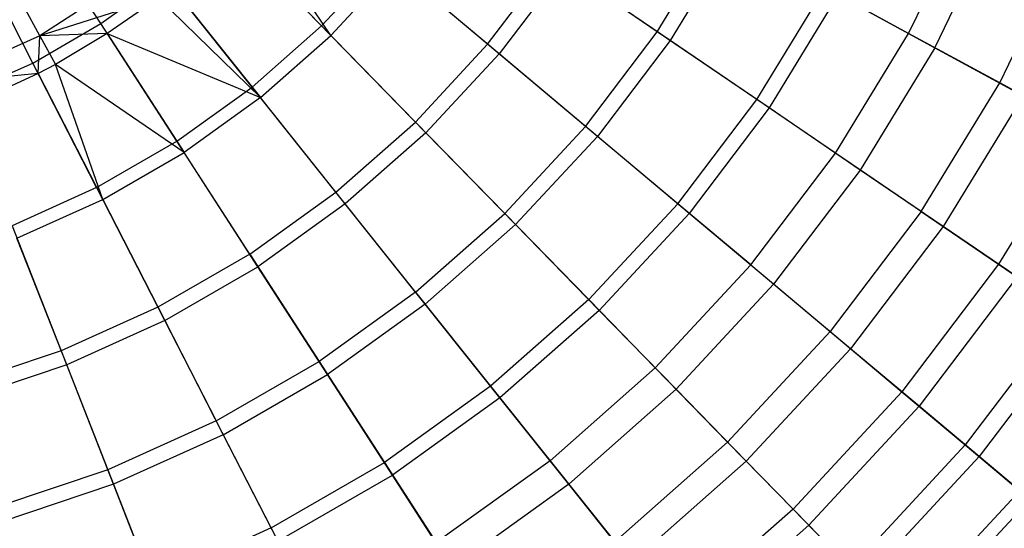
# Model space of a CAD drawing. Extents: x 0.1 to 25.1, y -5.4 to 12.3.
# Tile 9 of 107: x 13.7 to 16.8, y -3.1 to -1.5. Entities that reach past the tile are written whole.
import ezdxf

# ---------------------------------------------------------------- set-up
doc = ezdxf.new("R2010")
doc.units = 0
doc.header["$LTSCALE"] = 2.54
doc.layers.get('0').update_dxf_attribs({"color": 13, "linetype": 'CONTINUOUS'})

# ---------------------------------------------------------------- blocks, each defined once
blk = doc.blocks.new('GRUPUJ_1')
at = {"color": 0}
for p, q in [((13.836, 3.9296, 18.2964), (13.5914, 4.3083, 18.4777)), ((13.836, 3.9296, 18.2964), (13.5914, 4.3083, 18.4777)), ((16.3542, 3.8992, 16.9164), (16.544, 4.2934, 16.9164)), ((16.3542, 3.8992, 16.9164), (16.544, 4.2934, 16.9164)), ((14.5533, 3.893, 7.595), (14.301, 4.2648, 7.3705)), ((14.5533, 3.893, 7.595), (14.301, 4.2648, 7.3705)), ((16.4362, 3.8546, 8.8361), (16.6301, 4.2572, 8.8361)), ((16.4362, 3.8546, 8.8361), (16.6301, 4.2572, 8.8361)), ((13.6234, 3.8068, 18.2964), (13.4178, 4.208, 18.4777)), ((13.6234, 3.8068, 18.2964), (13.4178, 4.208, 18.4777)), ((14.5242, 3.9228, 18.0782), (14.2194, 4.2353, 18.2964)), ((14.5242, 3.9228, 18.0782), (14.2194, 4.2353, 18.2964)), ((14.2453, 4.2088, 7.3705), (14.5533, 3.893, 7.595)), ((14.2453, 4.2088, 7.3705), (14.5533, 3.893, 7.595)), ((15.5707, 3.9046, 17.5354), (15.7639, 4.2207, 17.5354)), ((15.5707, 3.9046, 17.5354), (15.7639, 4.2207, 17.5354)), ((15.8065, 4.1975, 8.1533), (15.6108, 3.8772, 8.1533)), ((15.8065, 4.1975, 8.1533), (15.6108, 3.8772, 8.1533)), ((16.6381, 3.7447, 16.5396), (16.8419, 4.1679, 16.5396)), ((16.6381, 3.7447, 16.5396), (16.8419, 4.1679, 16.5396)), ((14.5242, 3.9228, 18.0782), (14.7208, 4.1347, 18.0782)), ((14.5242, 3.9228, 18.0782), (14.7208, 4.1347, 18.0782)), ((15.0417, 3.8654, 17.8241), (14.7208, 4.1347, 18.0782)), ((15.0417, 3.8654, 17.8241), (14.7208, 4.1347, 18.0782)), ((15.0417, 3.8654, 17.8241), (15.2414, 4.1291, 17.8241)), ((15.0417, 3.8654, 17.8241), (15.2414, 4.1291, 17.8241)), ((15.5707, 3.9046, 17.5354), (15.2414, 4.1291, 17.8241)), ((15.5707, 3.9046, 17.5354), (15.2414, 4.1291, 17.8241)), ((13.9537, 4.0911, 7.3365), (13.6455, 3.8916, 7.3365)), ((13.9537, 4.0911, 7.3365), (13.6455, 3.8916, 7.3365)), ((14.5533, 3.893, 7.595), (14.7527, 4.1079, 7.595)), ((14.5533, 3.893, 7.595), (14.7527, 4.1079, 7.595)), ((15.0777, 3.8352, 7.8574), (14.7527, 4.1079, 7.595)), ((15.0777, 3.8352, 7.8574), (14.7527, 4.1079, 7.595)), ((15.2803, 4.1026, 7.8574), (15.0777, 3.8352, 7.8574)), ((15.2803, 4.1026, 7.8574), (15.0777, 3.8352, 7.8574)), ((15.6108, 3.8772, 8.1533), (15.2803, 4.1026, 7.8574)), ((15.6108, 3.8772, 8.1533), (15.2803, 4.1026, 7.8574)), ((13.836, 3.9296, 18.2964), (14.0354, 4.0729, 18.2964)), ((13.836, 3.9296, 18.2964), (14.0354, 4.0729, 18.2964)), ((14.3075, 3.7316, 18.0782), (14.0354, 4.0729, 18.2964)), ((14.3075, 3.7316, 18.0782), (14.0354, 4.0729, 18.2964)), ((14.0585, 4.0439, 7.3705), (14.3335, 3.699, 7.595)), ((14.0585, 4.0439, 7.3705), (14.3335, 3.699, 7.595)), ((15.8805, 3.6934, 17.2137), (16.0932, 4.0414, 17.2137)), ((15.8805, 3.6934, 17.2137), (16.0932, 4.0414, 17.2137)), ((16.3542, 3.8992, 16.9164), (16.0932, 4.0414, 17.2137)), ((16.3542, 3.8992, 16.9164), (16.0932, 4.0414, 17.2137)), ((14.0153, 4.0102, 7.3705), (13.6455, 3.8916, 7.3365)), ((14.0153, 4.0102, 7.3705), (13.6455, 3.8916, 7.3365)), ((14.0153, 4.0102, 7.3705), (13.8561, 3.8984, 7.3705)), ((14.0153, 4.0102, 7.3705), (13.8561, 3.8984, 7.3705)), ((14.0153, 4.0102, 7.3705), (14.3335, 3.699, 7.595)), ((14.0153, 4.0102, 7.3705), (14.3335, 3.699, 7.595)), ((16.1343, 4.019, 8.4804), (15.9191, 3.667, 8.4804)), ((16.1343, 4.019, 8.4804), (15.9191, 3.667, 8.4804)), ((16.1343, 4.019, 8.4804), (16.4362, 3.8546, 8.8361)), ((16.1343, 4.019, 8.4804), (16.4362, 3.8546, 8.8361)), ((13.6455, 3.8916, 7.3365), (13.5946, 3.9852, 7.325)), ((13.6455, 3.8916, 7.3365), (13.5946, 3.9852, 7.325)), ((13.6234, 3.8068, 18.2964), (13.836, 3.9296, 18.2964)), ((13.6234, 3.8068, 18.2964), (13.836, 3.9296, 18.2964)), ((14.0728, 3.5629, 18.0782), (13.836, 3.9296, 18.2964)), ((14.0728, 3.5629, 18.0782), (13.836, 3.9296, 18.2964)), ((13.8561, 3.8984, 7.3705), (13.6455, 3.8916, 7.3365)), ((13.8561, 3.8984, 7.3705), (13.6455, 3.8916, 7.3365)), ((13.8561, 3.8984, 7.3705), (13.6941, 3.8022, 7.3705)), ((13.8561, 3.8984, 7.3705), (13.6941, 3.8022, 7.3705)), ((13.8561, 3.8984, 7.3705), (14.0954, 3.5279, 7.595)), ((13.8561, 3.8984, 7.3705), (14.3335, 3.699, 7.595)), ((13.8561, 3.8984, 7.3705), (14.3335, 3.699, 7.595)), ((13.8561, 3.8984, 7.3705), (14.0954, 3.5279, 7.595)), ((14.3075, 3.7316, 18.0782), (14.5242, 3.9228, 18.0782)), ((14.3075, 3.7316, 18.0782), (14.5242, 3.9228, 18.0782)), ((14.8167, 3.6229, 17.8241), (14.5242, 3.9228, 18.0782)), ((14.8167, 3.6229, 17.8241), (14.5242, 3.9228, 18.0782)), ((15.347, 3.6092, 17.5354), (15.5707, 3.9046, 17.5354)), ((15.347, 3.6092, 17.5354), (15.5707, 3.9046, 17.5354)), ((15.8805, 3.6934, 17.2137), (15.5707, 3.9046, 17.5354)), ((15.8805, 3.6934, 17.2137), (15.5707, 3.9046, 17.5354)), ((16.1261, 3.5259, 16.9164), (16.3542, 3.8992, 16.9164)), ((16.1261, 3.5259, 16.9164), (16.3542, 3.8992, 16.9164)), ((16.6381, 3.7447, 16.5396), (16.3542, 3.8992, 16.9164)), ((16.6381, 3.7447, 16.5396), (16.3542, 3.8992, 16.9164)), ((13.6455, 3.8916, 7.3365), (13.3105, 3.7414, 7.3365)), ((13.6455, 3.8916, 7.3365), (13.3105, 3.7414, 7.3365)), ((13.6403, 3.7738, 7.3705), (13.6455, 3.8916, 7.3365)), ((13.6403, 3.7738, 7.3705), (13.6455, 3.8916, 7.3365)), ((13.6455, 3.8916, 7.3365), (13.6941, 3.8022, 7.3705)), ((13.6455, 3.8916, 7.3365), (13.6941, 3.8022, 7.3705)), ((14.3335, 3.699, 7.595), (14.5533, 3.893, 7.595)), ((14.3335, 3.699, 7.595), (14.5533, 3.893, 7.595)), ((14.5533, 3.893, 7.595), (14.8495, 3.5893, 7.8574)), ((14.5533, 3.893, 7.595), (14.8495, 3.5893, 7.8574)), ((15.6108, 3.8772, 8.1533), (15.3842, 3.578, 8.1533)), ((15.6108, 3.8772, 8.1533), (15.3842, 3.578, 8.1533)), ((15.9191, 3.667, 8.4804), (15.6108, 3.8772, 8.1533)), ((15.9191, 3.667, 8.4804), (15.6108, 3.8772, 8.1533)), ((14.8167, 3.6229, 17.8241), (15.0417, 3.8654, 17.8241)), ((14.8167, 3.6229, 17.8241), (15.0417, 3.8654, 17.8241)), ((15.347, 3.6092, 17.5354), (15.0417, 3.8654, 17.8241)), ((15.347, 3.6092, 17.5354), (15.0417, 3.8654, 17.8241)), ((16.4362, 3.8546, 8.8361), (16.2032, 3.4733, 8.8361)), ((16.4362, 3.8546, 8.8361), (16.2032, 3.4733, 8.8361)), ((16.4362, 3.8546, 8.8361), (16.7108, 3.705, 9.218)), ((16.4362, 3.8546, 8.8361), (16.7108, 3.705, 9.218)), ((13.3997, 3.7058, 18.2964), (13.6234, 3.8068, 18.2964)), ((13.3997, 3.7058, 18.2964), (13.6234, 3.8068, 18.2964)), ((13.8225, 3.4184, 18.0782), (13.6234, 3.8068, 18.2964)), ((13.8225, 3.4184, 18.0782), (13.6234, 3.8068, 18.2964)), ((14.8495, 3.5893, 7.8574), (15.0777, 3.8352, 7.8574)), ((14.8495, 3.5893, 7.8574), (15.0777, 3.8352, 7.8574)), ((15.3842, 3.578, 8.1533), (15.0777, 3.8352, 7.8574)), ((15.3842, 3.578, 8.1533), (15.0777, 3.8352, 7.8574)), ((13.6941, 3.8022, 7.3705), (13.6403, 3.7738, 7.3705)), ((13.6941, 3.8022, 7.3705), (13.6403, 3.7738, 7.3705)), ((14.0954, 3.5279, 7.595), (13.6941, 3.8022, 7.3705)), ((13.8416, 3.3813, 7.595), (13.6941, 3.8022, 7.3705)), ((13.8416, 3.3813, 7.595), (13.6941, 3.8022, 7.3705)), ((14.0954, 3.5279, 7.595), (13.6941, 3.8022, 7.3705)), ((13.6403, 3.7738, 7.3705), (13.3105, 3.7414, 7.3365)), ((13.6403, 3.7738, 7.3705), (13.3105, 3.7414, 7.3365)), ((13.6403, 3.7738, 7.3705), (13.4132, 3.6713, 7.3705)), ((13.6403, 3.7738, 7.3705), (13.4132, 3.6713, 7.3705)), ((13.6403, 3.7738, 7.3705), (13.8416, 3.3813, 7.595)), ((13.6403, 3.7738, 7.3705), (13.8416, 3.3813, 7.595)), ((14.0728, 3.5629, 18.0782), (14.3075, 3.7316, 18.0782)), ((14.0728, 3.5629, 18.0782), (14.3075, 3.7316, 18.0782)), ((14.5687, 3.404, 17.8241), (14.3075, 3.7316, 18.0782)), ((14.5687, 3.404, 17.8241), (14.3075, 3.7316, 18.0782)), ((16.3931, 3.3438, 16.5396), (16.6381, 3.7447, 16.5396)), ((16.3931, 3.3438, 16.5396), (16.6381, 3.7447, 16.5396)), ((16.8942, 3.6052, 16.1363), (16.6381, 3.7447, 16.5396)), ((16.8942, 3.6052, 16.1363), (16.6381, 3.7447, 16.5396)), ((14.3335, 3.699, 7.595), (14.0954, 3.5279, 7.595)), ((14.3335, 3.699, 7.595), (14.0954, 3.5279, 7.595)), ((14.598, 3.3673, 7.8574), (14.3335, 3.699, 7.595)), ((14.598, 3.3673, 7.8574), (14.3335, 3.699, 7.595)), ((15.6342, 3.3682, 17.2137), (15.8805, 3.6934, 17.2137)), ((15.6342, 3.3682, 17.2137), (15.8805, 3.6934, 17.2137)), ((16.1261, 3.5259, 16.9164), (15.8805, 3.6934, 17.2137)), ((16.1261, 3.5259, 16.9164), (15.8805, 3.6934, 17.2137)), ((16.7108, 3.705, 9.218), (16.4616, 3.2972, 9.218)), ((16.7108, 3.705, 9.218), (16.4616, 3.2972, 9.218)), ((15.9191, 3.667, 8.4804), (15.6701, 3.3381, 8.4804)), ((15.9191, 3.667, 8.4804), (15.6701, 3.3381, 8.4804)), ((16.2032, 3.4733, 8.8361), (15.9191, 3.667, 8.4804)), ((16.2032, 3.4733, 8.8361), (15.9191, 3.667, 8.4804)), ((14.5687, 3.404, 17.8241), (14.8167, 3.6229, 17.8241)), ((14.5687, 3.404, 17.8241), (14.8167, 3.6229, 17.8241)), ((15.095, 3.3376, 17.5354), (14.8167, 3.6229, 17.8241)), ((15.095, 3.3376, 17.5354), (14.8167, 3.6229, 17.8241)), ((15.095, 3.3376, 17.5354), (15.347, 3.6092, 17.5354)), ((15.095, 3.3376, 17.5354), (15.347, 3.6092, 17.5354)), ((15.6342, 3.3682, 17.2137), (15.347, 3.6092, 17.5354)), ((15.6342, 3.3682, 17.2137), (15.347, 3.6092, 17.5354)), ((16.8942, 3.6052, 16.1363), (16.6341, 3.1795, 16.1363)), ((16.8942, 3.6052, 16.1363), (16.6341, 3.1795, 16.1363)), ((13.8225, 3.4184, 18.0782), (14.0728, 3.5629, 18.0782)), ((13.8225, 3.4184, 18.0782), (14.0728, 3.5629, 18.0782)), ((14.3002, 3.2109, 17.8241), (14.0728, 3.5629, 18.0782)), ((14.3002, 3.2109, 17.8241), (14.0728, 3.5629, 18.0782)), ((14.8495, 3.5893, 7.8574), (14.598, 3.3673, 7.8574)), ((14.8495, 3.5893, 7.8574), (14.598, 3.3673, 7.8574)), ((14.8495, 3.5893, 7.8574), (15.1289, 3.3029, 8.1533)), ((14.8495, 3.5893, 7.8574), (15.1289, 3.3029, 8.1533)), ((15.1289, 3.3029, 8.1533), (15.3842, 3.578, 8.1533)), ((15.1289, 3.3029, 8.1533), (15.3842, 3.578, 8.1533)), ((15.6701, 3.3381, 8.4804), (15.3842, 3.578, 8.1533)), ((15.6701, 3.3381, 8.4804), (15.3842, 3.578, 8.1533)), ((13.8416, 3.3813, 7.595), (14.0954, 3.5279, 7.595)), ((13.8416, 3.3813, 7.595), (14.0954, 3.5279, 7.595)), ((14.3257, 3.1715, 7.8574), (14.0954, 3.5279, 7.595)), ((14.3257, 3.1715, 7.8574), (14.0954, 3.5279, 7.595)), ((15.8619, 3.1772, 16.9164), (16.1261, 3.5259, 16.9164)), ((15.8619, 3.1772, 16.9164), (16.1261, 3.5259, 16.9164)), ((16.3931, 3.3438, 16.5396), (16.1261, 3.5259, 16.9164)), ((16.3931, 3.3438, 16.5396), (16.1261, 3.5259, 16.9164)), ((16.2032, 3.4733, 8.8361), (15.9334, 3.1171, 8.8361)), ((16.2032, 3.4733, 8.8361), (15.9334, 3.1171, 8.8361)), ((16.4616, 3.2972, 9.218), (16.2032, 3.4733, 8.8361)), ((16.4616, 3.2972, 9.218), (16.2032, 3.4733, 8.8361)), ((13.8225, 3.4184, 18.0782), (13.5591, 3.2995, 18.0782)), ((13.8225, 3.4184, 18.0782), (13.5591, 3.2995, 18.0782)), ((13.8225, 3.4184, 18.0782), (14.0137, 3.0456, 17.8241)), ((13.8225, 3.4184, 18.0782), (14.0137, 3.0456, 17.8241)), ((13.5743, 3.2607, 7.595), (13.8416, 3.3813, 7.595)), ((13.5743, 3.2607, 7.595), (13.8416, 3.3813, 7.595)), ((13.8416, 3.3813, 7.595), (14.0351, 3.0037, 7.8574)), ((13.8416, 3.3813, 7.595), (14.0351, 3.0037, 7.8574)), ((14.3002, 3.2109, 17.8241), (14.5687, 3.404, 17.8241)), ((14.3002, 3.2109, 17.8241), (14.5687, 3.404, 17.8241)), ((14.8172, 3.0925, 17.5354), (14.5687, 3.404, 17.8241)), ((14.8172, 3.0925, 17.5354), (14.5687, 3.404, 17.8241)), ((14.598, 3.3673, 7.8574), (14.3257, 3.1715, 7.8574)), ((14.598, 3.3673, 7.8574), (14.3257, 3.1715, 7.8574)), ((14.8474, 3.0545, 8.1533), (14.598, 3.3673, 7.8574)), ((14.8474, 3.0545, 8.1533), (14.598, 3.3673, 7.8574)), ((15.3568, 3.0692, 17.2137), (15.6342, 3.3682, 17.2137)), ((15.3568, 3.0692, 17.2137), (15.6342, 3.3682, 17.2137)), ((15.8619, 3.1772, 16.9164), (15.6342, 3.3682, 17.2137)), ((15.8619, 3.1772, 16.9164), (15.6342, 3.3682, 17.2137)), ((14.8172, 3.0925, 17.5354), (15.095, 3.3376, 17.5354)), ((14.8172, 3.0925, 17.5354), (15.095, 3.3376, 17.5354)), ((15.3568, 3.0692, 17.2137), (15.095, 3.3376, 17.5354)), ((15.3568, 3.0692, 17.2137), (15.095, 3.3376, 17.5354)), ((15.3894, 3.0357, 8.4804), (15.6701, 3.3381, 8.4804)), ((15.3894, 3.0357, 8.4804), (15.6701, 3.3381, 8.4804)), ((15.9334, 3.1171, 8.8361), (15.6701, 3.3381, 8.4804)), ((15.9334, 3.1171, 8.8361), (15.6701, 3.3381, 8.4804)), ((16.3931, 3.3438, 16.5396), (16.1095, 2.9694, 16.5396)), ((16.3931, 3.3438, 16.5396), (16.1095, 2.9694, 16.5396)), ((16.3931, 3.3438, 16.5396), (16.6341, 3.1795, 16.1363)), ((16.3931, 3.3438, 16.5396), (16.6341, 3.1795, 16.1363)), ((13.5591, 3.2995, 18.0782), (13.7122, 2.9095, 17.8241)), ((13.5591, 3.2995, 18.0782), (13.7122, 2.9095, 17.8241)), ((15.1289, 3.3029, 8.1533), (14.8474, 3.0545, 8.1533)), ((15.1289, 3.3029, 8.1533), (14.8474, 3.0545, 8.1533)), ((15.1289, 3.3029, 8.1533), (15.3894, 3.0357, 8.4804)), ((15.1289, 3.3029, 8.1533), (15.3894, 3.0357, 8.4804)), ((16.4616, 3.2972, 9.218), (16.173, 2.9161, 9.218)), ((16.4616, 3.2972, 9.218), (16.173, 2.9161, 9.218)), ((16.6922, 3.1399, 9.6225), (16.4616, 3.2972, 9.218)), ((16.6922, 3.1399, 9.6225), (16.4616, 3.2972, 9.218)), ((13.7294, 2.8658, 7.8574), (13.5743, 3.2607, 7.595)), ((13.7294, 2.8658, 7.8574), (13.5743, 3.2607, 7.595)), ((14.3002, 3.2109, 17.8241), (14.0137, 3.0456, 17.8241)), ((14.3002, 3.2109, 17.8241), (14.0137, 3.0456, 17.8241)), ((14.3002, 3.2109, 17.8241), (14.5164, 2.8762, 17.5354)), ((14.3002, 3.2109, 17.8241), (14.5164, 2.8762, 17.5354)), ((14.0351, 3.0037, 7.8574), (14.3257, 3.1715, 7.8574)), ((14.0351, 3.0037, 7.8574), (14.3257, 3.1715, 7.8574)), ((14.5427, 2.8354, 8.1533), (14.3257, 3.1715, 7.8574)), ((14.5427, 2.8354, 8.1533), (14.3257, 3.1715, 7.8574)), ((15.8619, 3.1772, 16.9164), (15.5643, 2.8564, 16.9164)), ((15.8619, 3.1772, 16.9164), (15.5643, 2.8564, 16.9164)), ((15.8619, 3.1772, 16.9164), (16.1095, 2.9694, 16.5396)), ((15.8619, 3.1772, 16.9164), (16.1095, 2.9694, 16.5396)), ((16.6341, 3.1795, 16.1363), (16.3329, 2.7819, 16.1363)), ((16.6341, 3.1795, 16.1363), (16.3329, 2.7819, 16.1363)), ((16.6341, 3.1795, 16.1363), (16.8472, 3.0343, 15.709)), ((16.6341, 3.1795, 16.1363), (16.8472, 3.0343, 15.709)), ((16.6922, 3.1399, 9.6225), (16.3868, 2.7367, 9.6225)), ((16.6922, 3.1399, 9.6225), (16.3868, 2.7367, 9.6225)), ((15.6295, 2.7896, 8.8361), (15.9334, 3.1171, 8.8361)), ((15.6295, 2.7896, 8.8361), (15.9334, 3.1171, 8.8361)), ((16.173, 2.9161, 9.218), (15.9334, 3.1171, 8.8361)), ((16.173, 2.9161, 9.218), (15.9334, 3.1171, 8.8361)), ((14.8172, 3.0925, 17.5354), (14.5164, 2.8762, 17.5354)), ((14.8172, 3.0925, 17.5354), (14.5164, 2.8762, 17.5354)), ((14.8172, 3.0925, 17.5354), (15.051, 2.7993, 17.2137)), ((14.8172, 3.0925, 17.5354), (15.051, 2.7993, 17.2137)), ((14.0137, 3.0456, 17.8241), (13.7122, 2.9095, 17.8241)), ((14.0137, 3.0456, 17.8241), (13.7122, 2.9095, 17.8241)), ((14.0137, 3.0456, 17.8241), (14.1955, 2.691, 17.5354)), ((14.0137, 3.0456, 17.8241), (14.1955, 2.691, 17.5354)), ((14.8474, 3.0545, 8.1533), (14.5427, 2.8354, 8.1533)), ((14.8474, 3.0545, 8.1533), (14.5427, 2.8354, 8.1533)), ((15.0801, 2.7628, 8.4804), (14.8474, 3.0545, 8.1533)), ((15.0801, 2.7628, 8.4804), (14.8474, 3.0545, 8.1533)), ((15.3568, 3.0692, 17.2137), (15.051, 2.7993, 17.2137)), ((15.3568, 3.0692, 17.2137), (15.051, 2.7993, 17.2137)), ((15.3568, 3.0692, 17.2137), (15.5643, 2.8564, 16.9164)), ((15.3568, 3.0692, 17.2137), (15.5643, 2.8564, 16.9164)), ((15.3894, 3.0357, 8.4804), (15.0801, 2.7628, 8.4804)), ((15.3894, 3.0357, 8.4804), (15.0801, 2.7628, 8.4804)), ((15.3894, 3.0357, 8.4804), (15.6295, 2.7896, 8.8361)), ((15.3894, 3.0357, 8.4804), (15.6295, 2.7896, 8.8361)), ((16.8472, 3.0343, 15.709), (16.5305, 2.6162, 15.709)), ((16.8472, 3.0343, 15.709), (16.5305, 2.6162, 15.709)), ((14.0351, 3.0037, 7.8574), (13.7294, 2.8658, 7.8574)), ((14.0351, 3.0037, 7.8574), (13.7294, 2.8658, 7.8574)), ((14.0351, 3.0037, 7.8574), (14.2176, 2.6478, 8.1533)), ((14.0351, 3.0037, 7.8574), (14.2176, 2.6478, 8.1533)), ((16.8939, 3.0024, 10.0467), (16.5738, 2.5798, 10.0467)), ((16.8939, 3.0024, 10.0467), (16.5738, 2.5798, 10.0467)), ((15.79, 2.6251, 16.5396), (16.1095, 2.9694, 16.5396)), ((15.79, 2.6251, 16.5396), (16.1095, 2.9694, 16.5396)), ((16.1095, 2.9694, 16.5396), (16.3329, 2.7819, 16.1363)), ((16.1095, 2.9694, 16.5396), (16.3329, 2.7819, 16.1363)), ((15.8479, 2.5658, 9.218), (16.173, 2.9161, 9.218)), ((15.8479, 2.5658, 9.218), (16.173, 2.9161, 9.218)), ((16.3868, 2.7367, 9.6225), (16.173, 2.9161, 9.218)), ((16.3868, 2.7367, 9.6225), (16.173, 2.9161, 9.218)), ((13.7122, 2.9095, 17.8241), (13.3986, 2.8042, 17.8241)), ((13.7122, 2.9095, 17.8241), (13.3986, 2.8042, 17.8241)), ((13.7122, 2.9095, 17.8241), (13.8578, 2.5386, 17.5354)), ((13.7122, 2.9095, 17.8241), (13.8578, 2.5386, 17.5354)), ((13.7294, 2.8658, 7.8574), (13.4114, 2.7589, 7.8574)), ((13.7294, 2.8658, 7.8574), (13.4114, 2.7589, 7.8574)), ((13.8755, 2.4934, 8.1533), (13.7294, 2.8658, 7.8574)), ((13.8755, 2.4934, 8.1533), (13.7294, 2.8658, 7.8574)), ((14.1955, 2.691, 17.5354), (14.5164, 2.8762, 17.5354)), ((14.1955, 2.691, 17.5354), (14.5164, 2.8762, 17.5354)), ((14.5164, 2.8762, 17.5354), (14.7198, 2.5612, 17.2137)), ((14.5164, 2.8762, 17.5354), (14.7198, 2.5612, 17.2137)), ((15.5643, 2.8564, 16.9164), (15.2363, 2.5669, 16.9164)), ((15.5643, 2.8564, 16.9164), (15.2363, 2.5669, 16.9164)), ((15.5643, 2.8564, 16.9164), (15.79, 2.6251, 16.5396)), ((15.5643, 2.8564, 16.9164), (15.79, 2.6251, 16.5396)), ((14.2176, 2.6478, 8.1533), (14.5427, 2.8354, 8.1533)), ((14.2176, 2.6478, 8.1533), (14.5427, 2.8354, 8.1533)), ((14.7452, 2.5219, 8.4804), (14.5427, 2.8354, 8.1533)), ((14.7452, 2.5219, 8.4804), (14.5427, 2.8354, 8.1533)), ((15.051, 2.7993, 17.2137), (14.7198, 2.5612, 17.2137)), ((15.051, 2.7993, 17.2137), (14.7198, 2.5612, 17.2137)), ((15.051, 2.7993, 17.2137), (15.2363, 2.5669, 16.9164)), ((15.051, 2.7993, 17.2137), (15.2363, 2.5669, 16.9164)), ((15.0801, 2.7628, 8.4804), (14.7452, 2.5219, 8.4804)), ((15.0801, 2.7628, 8.4804), (14.7452, 2.5219, 8.4804)), ((15.2945, 2.4939, 8.8361), (15.0801, 2.7628, 8.4804)), ((15.2945, 2.4939, 8.8361), (15.0801, 2.7628, 8.4804)), ((15.6295, 2.7896, 8.8361), (15.2945, 2.4939, 8.8361)), ((15.6295, 2.7896, 8.8361), (15.2945, 2.4939, 8.8361)), ((15.6295, 2.7896, 8.8361), (15.8479, 2.5658, 9.218)), ((15.6295, 2.7896, 8.8361), (15.8479, 2.5658, 9.218)), ((15.9937, 2.4163, 16.1363), (16.3329, 2.7819, 16.1363)), ((15.9937, 2.4163, 16.1363), (16.3329, 2.7819, 16.1363)), ((16.3329, 2.7819, 16.1363), (16.5305, 2.6162, 15.709)), ((16.3329, 2.7819, 16.1363), (16.5305, 2.6162, 15.709)), ((16.0428, 2.3659, 9.6225), (16.3868, 2.7367, 9.6225)), ((16.0428, 2.3659, 9.6225), (16.3868, 2.7367, 9.6225)), ((16.5738, 2.5798, 10.0467), (16.3868, 2.7367, 9.6225)), ((16.5738, 2.5798, 10.0467), (16.3868, 2.7367, 9.6225)), ((14.1955, 2.691, 17.5354), (13.8578, 2.5386, 17.5354)), ((14.1955, 2.691, 17.5354), (13.8578, 2.5386, 17.5354)), ((14.3665, 2.3573, 17.2137), (14.1955, 2.691, 17.5354)), ((14.3665, 2.3573, 17.2137), (14.1955, 2.691, 17.5354)), ((14.2176, 2.6478, 8.1533), (13.8755, 2.4934, 8.1533)), ((14.2176, 2.6478, 8.1533), (13.8755, 2.4934, 8.1533)), ((14.2176, 2.6478, 8.1533), (14.3879, 2.3157, 8.4804)), ((14.2176, 2.6478, 8.1533), (14.3879, 2.3157, 8.4804)), ((15.79, 2.6251, 16.5396), (15.4378, 2.3142, 16.5396)), ((15.79, 2.6251, 16.5396), (15.4378, 2.3142, 16.5396)), ((15.9937, 2.4163, 16.1363), (15.79, 2.6251, 16.5396)), ((15.9937, 2.4163, 16.1363), (15.79, 2.6251, 16.5396)), ((16.1737, 2.2317, 15.709), (16.5305, 2.6162, 15.709)), ((16.1737, 2.2317, 15.709), (16.5305, 2.6162, 15.709)), ((16.5305, 2.6162, 15.709), (16.7006, 2.4734, 15.2605)), ((16.5305, 2.6162, 15.709), (16.7006, 2.4734, 15.2605)), ((16.2132, 2.1912, 10.0467), (16.5738, 2.5798, 10.0467)), ((16.2132, 2.1912, 10.0467), (16.5738, 2.5798, 10.0467)), ((16.7331, 2.4461, 10.4875), (16.5738, 2.5798, 10.0467)), ((16.7331, 2.4461, 10.4875), (16.5738, 2.5798, 10.0467)), ((14.3665, 2.3573, 17.2137), (14.7198, 2.5612, 17.2137)), ((14.3665, 2.3573, 17.2137), (14.7198, 2.5612, 17.2137)), ((14.7198, 2.5612, 17.2137), (14.8811, 2.3115, 16.9164)), ((14.7198, 2.5612, 17.2137), (14.8811, 2.3115, 16.9164)), ((15.2363, 2.5669, 16.9164), (14.8811, 2.3115, 16.9164)), ((15.2363, 2.5669, 16.9164), (14.8811, 2.3115, 16.9164)), ((15.2363, 2.5669, 16.9164), (15.4378, 2.3142, 16.5396)), ((15.2363, 2.5669, 16.9164), (15.4378, 2.3142, 16.5396)), ((15.8479, 2.5658, 9.218), (15.4895, 2.2495, 9.218)), ((15.8479, 2.5658, 9.218), (15.4895, 2.2495, 9.218)), ((15.8479, 2.5658, 9.218), (16.0428, 2.3659, 9.6225)), ((15.8479, 2.5658, 9.218), (16.0428, 2.3659, 9.6225)), ((13.8578, 2.5386, 17.5354), (13.5066, 2.4206, 17.5354)), ((13.8578, 2.5386, 17.5354), (13.5066, 2.4206, 17.5354)), ((13.8578, 2.5386, 17.5354), (13.9948, 2.1896, 17.2137)), ((13.8578, 2.5386, 17.5354), (13.9948, 2.1896, 17.2137)), ((14.3879, 2.3157, 8.4804), (14.7452, 2.5219, 8.4804)), ((14.3879, 2.3157, 8.4804), (14.7452, 2.5219, 8.4804)), ((14.9317, 2.2331, 8.8361), (14.7452, 2.5219, 8.4804)), ((14.9317, 2.2331, 8.8361), (14.7452, 2.5219, 8.4804)), ((13.8755, 2.4934, 8.1533), (13.5197, 2.3739, 8.1533)), ((13.8755, 2.4934, 8.1533), (13.5197, 2.3739, 8.1533)), ((14.0119, 2.146, 8.4804), (13.8755, 2.4934, 8.1533)), ((14.0119, 2.146, 8.4804), (13.8755, 2.4934, 8.1533)), ((15.2945, 2.4939, 8.8361), (14.9317, 2.2331, 8.8361)), ((15.2945, 2.4939, 8.8361), (14.9317, 2.2331, 8.8361)), ((15.4895, 2.2495, 9.218), (15.2945, 2.4939, 8.8361)), ((15.4895, 2.2495, 9.218), (15.2945, 2.4939, 8.8361)), ((16.3287, 2.0727, 15.2605), (16.7006, 2.4734, 15.2605)), ((16.3287, 2.0727, 15.2605), (16.7006, 2.4734, 15.2605)), ((16.3584, 2.0423, 10.4875), (16.7331, 2.4461, 10.4875)), ((16.3584, 2.0423, 10.4875), (16.7331, 2.4461, 10.4875)), ((15.9937, 2.4163, 16.1363), (15.6197, 2.0862, 16.1363)), ((15.9937, 2.4163, 16.1363), (15.6197, 2.0862, 16.1363)), ((16.1737, 2.2317, 15.709), (15.9937, 2.4163, 16.1363)), ((16.1737, 2.2317, 15.709), (15.9937, 2.4163, 16.1363)), ((16.0428, 2.3659, 9.6225), (15.6635, 2.0312, 9.6225)), ((16.0428, 2.3659, 9.6225), (15.6635, 2.0312, 9.6225)), ((16.0428, 2.3659, 9.6225), (16.2132, 2.1912, 10.0467)), ((16.0428, 2.3659, 9.6225), (16.2132, 2.1912, 10.0467)), ((14.3665, 2.3573, 17.2137), (13.9948, 2.1896, 17.2137)), ((14.3665, 2.3573, 17.2137), (13.9948, 2.1896, 17.2137)), ((14.5022, 2.0928, 16.9164), (14.3665, 2.3573, 17.2137)), ((14.5022, 2.0928, 16.9164), (14.3665, 2.3573, 17.2137))]:
    blk.add_line(p, q, dxfattribs=at)

msp = doc.modelspace()

# ---------------------------------------------------------------- block references
at = {"color": 0}
msp.add_blockref('GRUPUJ_1', (0.125, -5.4199, 0.188), dxfattribs=at)

doc.saveas('drawing.dxf')
